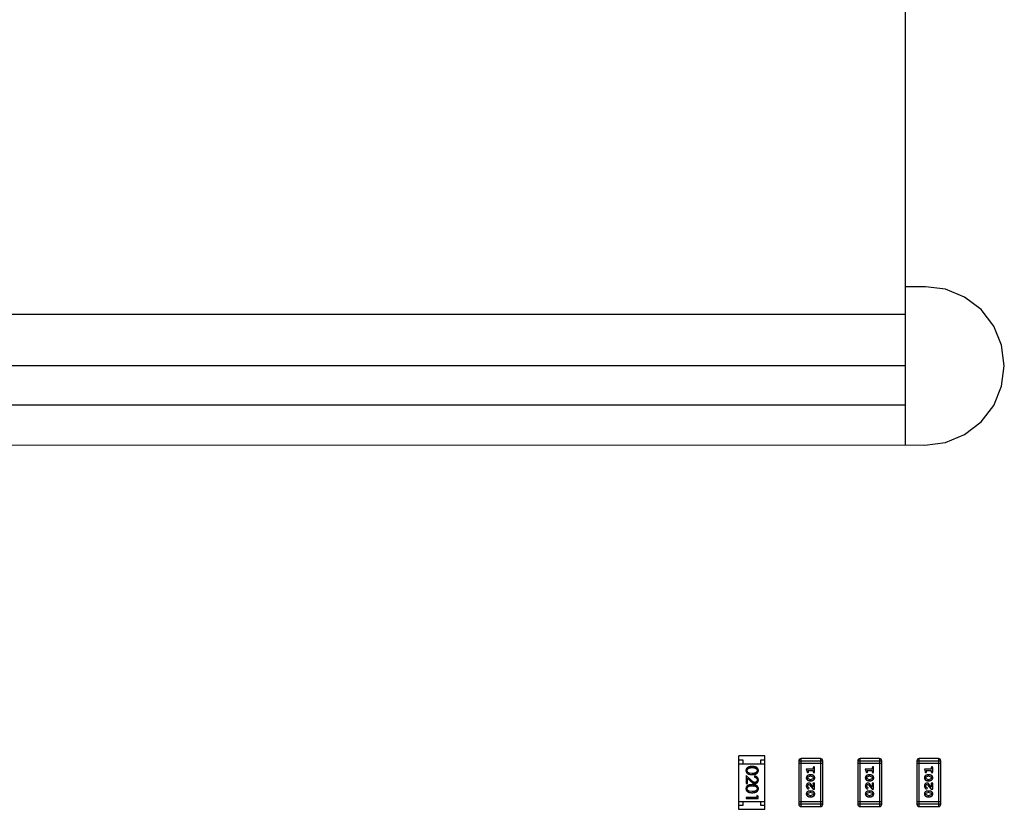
# Model space of a CAD drawing. Header units: inches. Extents: x 246 to 500, y -220 to -17.
# Tile 65 of 118: x 457 to 469, y -154 to -144. Entities that reach past the tile are written whole.
import ezdxf

# ---------------------------------------------------------------- set-up
doc = ezdxf.new("R2010")
doc.units = ezdxf.units.IN
doc.header["$LTSCALE"] = 1.21
doc.header["$MEASUREMENT"] = 0
doc.layers.get('0').update_dxf_attribs({"linetype": 'CONTINUOUS'})

msp = doc.modelspace()

# ---------------------------------------------------------------- linework, layer by layer
at = {"color": 7, "linetype": 'Continuous'}
for p, q in [((467.94, -143.707), (467.94, -149.867)), ((468.199, -147.855), (467.94, -147.855)), ((468.451, -147.884), (468.199, -147.855)), ((468.694, -147.985), (468.451, -147.884)), ((468.903, -148.145), (468.694, -147.985)), ((467.94, -148.209), (447.44, -148.209)), ((469.064, -148.354), (468.903, -148.145)), ((469.164, -148.598), (469.064, -148.354)), ((469.199, -148.859), (469.164, -148.598)), ((467.94, -148.859), (447.44, -148.859)), ((469.164, -149.12), (469.199, -148.859)), ((469.064, -149.363), (469.164, -149.12)), ((467.94, -149.359), (447.44, -149.359)), ((468.903, -149.572), (469.064, -149.363)), ((468.694, -149.732), (468.903, -149.572)), ((468.19, -149.867), (468.451, -149.833)), ((468.451, -149.833), (468.694, -149.732)), ((447.182, -149.862), (468.19, -149.867)), ((466.155, -153.819), (465.825, -153.819)), ((465.825, -154.499), (465.825, -153.819)), ((466.155, -154.499), (466.155, -153.819)), ((466.862, -153.854), (466.618, -153.854)), ((466.618, -154.463), (466.618, -153.854)), ((466.862, -153.854), (466.862, -154.463)), ((467.612, -153.854), (467.368, -153.854)), ((467.368, -154.463), (467.368, -153.854)), ((467.612, -153.854), (467.612, -154.463)), ((468.362, -153.854), (468.118, -153.854)), ((468.118, -154.463), (468.118, -153.854)), ((468.362, -153.854), (468.362, -154.463)), ((465.825, -153.869), (465.875, -153.869)), ((465.825, -153.919), (466.155, -153.919)), ((465.875, -153.869), (465.875, -153.919)), ((466.105, -153.869), (466.155, -153.869)), ((466.105, -153.919), (466.105, -153.869)), ((466.588, -153.884), (466.892, -153.884)), ((466.588, -153.884), (466.588, -154.433)), ((466.892, -153.915), (466.588, -153.915)), ((466.771, -153.97), (466.771, -153.987)), ((466.789, -154.022), (466.789, -153.97)), ((466.892, -154.433), (466.892, -153.884)), ((467.338, -153.884), (467.642, -153.884)), ((467.338, -153.884), (467.338, -154.433)), ((467.642, -153.915), (467.338, -153.915)), ((467.521, -153.97), (467.521, -153.987)), ((467.539, -154.022), (467.539, -153.97)), ((467.642, -154.433), (467.642, -153.884)), ((468.088, -153.884), (468.392, -153.884)), ((468.088, -153.884), (468.088, -154.433)), ((468.392, -153.915), (468.088, -153.915)), ((468.271, -153.97), (468.271, -153.987)), ((468.289, -154.022), (468.289, -153.97)), ((468.392, -154.433), (468.392, -153.884)), ((465.982, -154.128), (465.92, -154.07)), ((465.92, -154.07), (465.92, -154.172)), ((465.936, -154.102), (465.976, -154.14)), ((465.936, -154.172), (465.936, -154.102)), ((465.995, -154.043), (465.958, -154.037)), ((466.024, -154.076), (466.024, -154.089)), ((466.771, -153.987), (466.683, -153.987)), ((466.683, -153.987), (466.693, -154.024)), ((466.701, -154.098), (466.706, -154.086)), ((466.706, -154.11), (466.701, -154.098)), ((466.702, -154.033), (466.712, -154.025)), ((466.706, -154.004), (466.771, -154.004)), ((466.711, -154.019), (466.706, -154.004)), ((466.706, -154.086), (466.728, -154.078)), ((466.712, -154.025), (466.711, -154.019)), ((466.746, -154.061), (466.728, -154.061)), ((466.745, -154.078), (466.728, -154.078)), ((466.745, -154.078), (466.767, -154.086)), ((466.767, -154.086), (466.773, -154.098)), ((466.773, -154.098), (466.768, -154.11)), ((466.771, -154.004), (466.771, -154.022)), ((467.521, -153.987), (467.433, -153.987)), ((467.433, -153.987), (467.443, -154.024)), ((467.451, -154.098), (467.456, -154.086)), ((467.456, -154.11), (467.451, -154.098)), ((467.452, -154.033), (467.462, -154.025)), ((467.456, -154.004), (467.521, -154.004)), ((467.461, -154.019), (467.456, -154.004)), ((467.456, -154.086), (467.478, -154.078)), ((467.462, -154.025), (467.461, -154.019)), ((467.496, -154.061), (467.478, -154.061)), ((467.495, -154.078), (467.478, -154.078)), ((467.495, -154.078), (467.517, -154.086)), ((467.517, -154.086), (467.523, -154.098)), ((467.523, -154.098), (467.518, -154.11)), ((467.521, -154.004), (467.521, -154.022)), ((468.271, -153.987), (468.183, -153.987)), ((468.183, -153.987), (468.193, -154.024)), ((468.201, -154.098), (468.206, -154.086)), ((468.206, -154.11), (468.201, -154.098)), ((468.202, -154.033), (468.212, -154.025)), ((468.206, -154.004), (468.271, -154.004)), ((468.211, -154.019), (468.206, -154.004)), ((468.206, -154.086), (468.228, -154.078)), ((468.212, -154.025), (468.211, -154.019)), ((468.246, -154.061), (468.228, -154.061)), ((468.245, -154.078), (468.228, -154.078)), ((468.245, -154.078), (468.267, -154.086)), ((468.267, -154.086), (468.273, -154.098)), ((468.273, -154.098), (468.268, -154.11)), ((468.271, -154.004), (468.271, -154.022)), ((465.92, -154.172), (465.936, -154.172)), ((466.706, -154.217), (466.701, -154.202)), ((466.728, -154.118), (466.706, -154.11)), ((466.715, -154.222), (466.706, -154.217)), ((466.713, -154.239), (466.721, -154.23)), ((466.715, -154.182), (466.725, -154.187)), ((466.721, -154.23), (466.715, -154.222)), ((466.725, -154.187), (466.77, -154.242)), ((466.728, -154.118), (466.745, -154.118)), ((466.728, -154.135), (466.746, -154.135)), ((466.771, -154.215), (466.744, -154.182)), ((466.768, -154.11), (466.745, -154.118)), ((466.768, -154.174), (466.771, -154.179)), ((466.771, -154.179), (466.771, -154.215)), ((466.789, -154.165), (466.781, -154.165)), ((466.789, -154.242), (466.789, -154.165)), ((467.456, -154.217), (467.451, -154.202)), ((467.478, -154.118), (467.456, -154.11)), ((467.465, -154.222), (467.456, -154.217)), ((467.463, -154.239), (467.471, -154.23)), ((467.465, -154.182), (467.475, -154.187)), ((467.471, -154.23), (467.465, -154.222)), ((467.475, -154.187), (467.52, -154.242)), ((467.478, -154.118), (467.495, -154.118)), ((467.478, -154.135), (467.496, -154.135)), ((467.521, -154.215), (467.494, -154.182)), ((467.518, -154.11), (467.495, -154.118)), ((467.518, -154.174), (467.521, -154.179)), ((467.521, -154.179), (467.521, -154.215)), ((467.539, -154.165), (467.531, -154.165)), ((467.539, -154.242), (467.539, -154.165)), ((468.206, -154.217), (468.201, -154.202)), ((468.228, -154.118), (468.206, -154.11)), ((468.215, -154.222), (468.206, -154.217)), ((468.213, -154.239), (468.221, -154.23)), ((468.215, -154.182), (468.225, -154.187)), ((468.221, -154.23), (468.215, -154.222)), ((468.225, -154.187), (468.27, -154.242)), ((468.228, -154.118), (468.245, -154.118)), ((468.228, -154.135), (468.246, -154.135)), ((468.271, -154.215), (468.244, -154.182)), ((468.268, -154.11), (468.245, -154.118)), ((468.268, -154.174), (468.271, -154.179)), ((468.271, -154.179), (468.271, -154.215)), ((468.289, -154.165), (468.281, -154.165)), ((468.289, -154.242), (468.289, -154.165)), ((466.055, -154.347), (465.92, -154.347)), ((465.92, -154.347), (465.92, -154.36)), ((465.995, -154.274), (465.958, -154.268)), ((466.07, -154.333), (466.055, -154.324)), ((466.055, -154.324), (466.055, -154.347)), ((466.07, -154.36), (466.07, -154.333)), ((466.701, -154.303), (466.706, -154.29)), ((466.706, -154.315), (466.701, -154.303)), ((466.706, -154.29), (466.728, -154.283)), ((466.728, -154.322), (466.706, -154.315)), ((466.746, -154.266), (466.728, -154.266)), ((466.745, -154.283), (466.728, -154.283)), ((466.728, -154.322), (466.745, -154.322)), ((466.728, -154.34), (466.746, -154.34)), ((466.745, -154.283), (466.767, -154.29)), ((466.768, -154.315), (466.745, -154.322)), ((466.767, -154.29), (466.773, -154.302)), ((466.773, -154.302), (466.768, -154.315)), ((466.77, -154.242), (466.789, -154.242)), ((467.451, -154.303), (467.456, -154.29)), ((467.456, -154.315), (467.451, -154.303)), ((467.456, -154.29), (467.478, -154.283)), ((467.478, -154.322), (467.456, -154.315)), ((467.496, -154.266), (467.478, -154.266)), ((467.495, -154.283), (467.478, -154.283)), ((467.478, -154.322), (467.495, -154.322)), ((467.478, -154.34), (467.496, -154.34)), ((467.495, -154.283), (467.517, -154.29)), ((467.518, -154.315), (467.495, -154.322)), ((467.517, -154.29), (467.523, -154.302)), ((467.523, -154.302), (467.518, -154.315)), ((467.52, -154.242), (467.539, -154.242)), ((468.201, -154.303), (468.206, -154.29)), ((468.206, -154.315), (468.201, -154.303)), ((468.206, -154.29), (468.228, -154.283)), ((468.228, -154.322), (468.206, -154.315)), ((468.246, -154.266), (468.228, -154.266)), ((468.245, -154.283), (468.228, -154.283)), ((468.228, -154.322), (468.245, -154.322)), ((468.228, -154.34), (468.246, -154.34)), ((468.245, -154.283), (468.267, -154.29)), ((468.268, -154.315), (468.245, -154.322)), ((468.267, -154.29), (468.273, -154.302)), ((468.273, -154.302), (468.268, -154.315)), ((468.27, -154.242), (468.289, -154.242)), ((465.825, -154.399), (466.155, -154.399)), ((465.875, -154.449), (465.825, -154.449)), ((465.875, -154.399), (465.875, -154.449)), ((465.92, -154.36), (466.07, -154.36)), ((466.105, -154.449), (466.105, -154.399)), ((466.155, -154.449), (466.105, -154.449)), ((466.892, -154.402), (466.588, -154.402)), ((466.892, -154.433), (466.588, -154.433)), ((466.618, -154.463), (466.862, -154.463)), ((467.642, -154.402), (467.338, -154.402)), ((467.642, -154.433), (467.338, -154.433)), ((467.368, -154.463), (467.612, -154.463)), ((468.392, -154.402), (468.088, -154.402)), ((468.392, -154.433), (468.088, -154.433)), ((468.118, -154.463), (468.362, -154.463)), ((466.155, -154.499), (465.825, -154.499))]:
    msp.add_line(p, q, dxfattribs=at)
for centre, start, end in [((466.618, -153.884), 89.9999, 179.9999), ((466.862, -153.884), 359.9999, 89.9999), ((467.368, -153.884), 89.9999, 179.9999), ((467.612, -153.884), 359.9999, 89.9999), ((468.118, -153.884), 89.9999, 179.9999), ((468.362, -153.884), 359.9999, 89.9999), ((466.618, -154.433), 179.9999, 269.9999), ((466.862, -154.433), 269.9999, 359.9999), ((467.368, -154.433), 179.9999, 269.9999), ((467.612, -154.433), 269.9999, 359.9999), ((468.118, -154.433), 179.9999, 269.9999), ((468.362, -154.433), 269.9999, 359.9999)]:
    msp.add_arc(centre, 0.0305, start, end, dxfattribs=at)
for points, knots in [([(465.995, -153.955), (465.993, -153.955), (465.988, -153.955), (465.981, -153.955), (465.975, -153.956), (465.969, -153.956), (465.964, -153.957), (465.958, -153.958), (465.954, -153.96), (465.949, -153.961), (465.945, -153.963), (465.942, -153.965), (465.938, -153.967), (465.935, -153.969), (465.932, -153.971), (465.929, -153.974), (465.927, -153.976), (465.925, -153.979), (465.923, -153.982), (465.921, -153.985), (465.92, -153.988), (465.918, -153.991), (465.918, -153.994), (465.917, -153.998), (465.917, -154.001), (465.916, -154.004), (465.916, -154.005)], [0, 0, 0, 0, 0.068113, 0.132564, 0.193427, 0.250218, 0.303569, 0.353576, 0.400235, 0.443586, 0.484619, 0.524292, 0.56238, 0.599049, 0.63494, 0.669782, 0.704009, 0.737842, 0.771098, 0.803896, 0.836415, 0.868639, 0.900715, 0.933378, 0.966213, 1, 1, 1, 1]), ([(465.932, -154.005), (465.932, -154.004), (465.932, -154), (465.933, -153.995), (465.935, -153.991), (465.938, -153.987), (465.94, -153.984), (465.942, -153.982), (465.944, -153.98), (465.947, -153.978), (465.949, -153.977), (465.952, -153.975), (465.955, -153.974), (465.958, -153.973), (465.961, -153.972), (465.965, -153.971), (465.969, -153.97), (465.974, -153.969), (465.978, -153.969), (465.984, -153.968), (465.989, -153.968), (465.993, -153.968), (465.995, -153.968)], [0, 0, 0, 0, 0.060034, 0.120278, 0.182348, 0.247919, 0.281641, 0.315701, 0.350322, 0.385703, 0.421819, 0.459196, 0.497866, 0.538301, 0.58121, 0.628183, 0.679403, 0.734699, 0.794074, 0.858416, 0.927049, 1, 1, 1, 1]), ([(466.074, -154.005), (466.074, -154.004), (466.074, -154.001), (466.074, -153.998), (466.073, -153.994), (466.072, -153.991), (466.071, -153.988), (466.069, -153.985), (466.068, -153.982), (466.066, -153.979), (466.064, -153.976), (466.061, -153.973), (466.058, -153.971), (466.055, -153.969), (466.052, -153.966), (466.049, -153.964), (466.045, -153.963), (466.041, -153.961), (466.037, -153.959), (466.032, -153.958), (466.027, -153.957), (466.021, -153.956), (466.016, -153.956), (466.009, -153.955), (466.002, -153.955), (465.998, -153.955), (465.995, -153.955)], [0, 0, 0, 0, 0.033742, 0.066533, 0.099153, 0.13154, 0.164087, 0.196563, 0.229707, 0.263315, 0.297504, 0.331686, 0.366482, 0.4021, 0.438958, 0.476748, 0.515985, 0.556589, 0.599519, 0.645765, 0.695487, 0.748721, 0.805687, 0.866754, 0.931405, 1, 1, 1, 1]), ([(465.995, -153.968), (465.997, -153.968), (466.001, -153.968), (466.007, -153.968), (466.012, -153.969), (466.017, -153.969), (466.022, -153.97), (466.026, -153.971), (466.029, -153.972), (466.033, -153.973), (466.036, -153.974), (466.039, -153.975), (466.042, -153.977), (466.044, -153.978), (466.046, -153.98), (466.049, -153.982), (466.051, -153.984), (466.053, -153.987), (466.055, -153.991), (466.057, -153.995), (466.059, -154), (466.059, -154.004), (466.059, -154.005)], [0, 0, 0, 0, 0.073302, 0.142286, 0.206253, 0.266017, 0.321612, 0.372532, 0.419497, 0.462398, 0.502825, 0.541489, 0.579034, 0.615143, 0.650298, 0.684912, 0.718701, 0.752189, 0.817245, 0.879117, 0.939613, 1, 1, 1, 1]), ([(466.78, -153.959), (466.779, -153.959), (466.778, -153.959), (466.777, -153.959), (466.775, -153.96), (466.774, -153.961), (466.773, -153.963), (466.772, -153.965), (466.772, -153.967), (466.771, -153.969), (466.771, -153.97)], [0, 0, 0, 0, 0.11517, 0.223509, 0.328254, 0.438012, 0.553651, 0.682263, 0.830856, 1, 1, 1, 1]), ([(466.789, -153.97), (466.789, -153.969), (466.789, -153.967), (466.788, -153.965), (466.788, -153.963), (466.786, -153.961), (466.785, -153.96), (466.784, -153.959), (466.782, -153.959), (466.781, -153.959), (466.78, -153.959)], [0, 0, 0, 0, 0.169012, 0.317488, 0.445429, 0.560977, 0.67065, 0.776666, 0.88492, 1, 1, 1, 1]), ([(467.53, -153.959), (467.529, -153.959), (467.528, -153.959), (467.527, -153.959), (467.525, -153.96), (467.524, -153.961), (467.523, -153.963), (467.522, -153.965), (467.522, -153.967), (467.521, -153.969), (467.521, -153.97)], [0, 0, 0, 0, 0.11517, 0.223509, 0.328254, 0.438012, 0.553651, 0.682263, 0.830856, 1, 1, 1, 1]), ([(467.539, -153.97), (467.539, -153.969), (467.539, -153.967), (467.538, -153.965), (467.538, -153.963), (467.536, -153.961), (467.535, -153.96), (467.534, -153.959), (467.532, -153.959), (467.531, -153.959), (467.53, -153.959)], [0, 0, 0, 0, 0.169012, 0.317488, 0.445429, 0.560977, 0.67065, 0.776666, 0.88492, 1, 1, 1, 1]), ([(468.28, -153.959), (468.279, -153.959), (468.278, -153.959), (468.277, -153.959), (468.275, -153.96), (468.274, -153.961), (468.273, -153.963), (468.272, -153.965), (468.272, -153.967), (468.271, -153.969), (468.271, -153.97)], [0, 0, 0, 0, 0.11517, 0.223509, 0.328254, 0.438012, 0.553651, 0.682263, 0.830856, 1, 1, 1, 1]), ([(468.289, -153.97), (468.289, -153.969), (468.289, -153.967), (468.288, -153.965), (468.288, -153.963), (468.286, -153.961), (468.285, -153.96), (468.284, -153.959), (468.282, -153.959), (468.281, -153.959), (468.28, -153.959)], [0, 0, 0, 0, 0.169012, 0.317488, 0.445429, 0.560977, 0.67065, 0.776666, 0.88492, 1, 1, 1, 1]), ([(465.916, -154.005), (465.916, -154.006), (465.917, -154.008), (465.917, -154.012), (465.918, -154.015), (465.919, -154.019), (465.92, -154.022), (465.921, -154.025), (465.923, -154.028), (465.925, -154.031), (465.927, -154.034), (465.93, -154.037), (465.932, -154.039), (465.936, -154.042), (465.939, -154.044), (465.942, -154.046), (465.946, -154.048), (465.95, -154.05), (465.955, -154.052), (465.959, -154.053), (465.965, -154.054), (465.97, -154.055), (465.976, -154.056), (465.982, -154.056), (465.988, -154.056), (465.993, -154.057), (465.995, -154.057)], [0, 0, 0, 0, 0.033824, 0.067298, 0.10028, 0.133019, 0.165736, 0.198792, 0.232372, 0.266409, 0.301016, 0.336196, 0.371972, 0.408574, 0.446394, 0.485225, 0.525372, 0.567224, 0.611081, 0.65775, 0.70702, 0.759235, 0.814484, 0.873227, 0.934937, 1, 1, 1, 1]), ([(465.958, -154.037), (465.957, -154.037), (465.955, -154.036), (465.952, -154.035), (465.949, -154.034), (465.946, -154.032), (465.944, -154.03), (465.942, -154.028), (465.94, -154.026), (465.938, -154.023), (465.935, -154.02), (465.933, -154.015), (465.932, -154.01), (465.932, -154.007), (465.932, -154.005)], [0, 0, 0, 0, 0.075949, 0.148549, 0.218996, 0.286119, 0.351826, 0.416074, 0.478265, 0.540325, 0.660405, 0.774606, 0.887187, 1, 1, 1, 1]), ([(466.059, -154.005), (466.059, -154.007), (466.059, -154.01), (466.057, -154.015), (466.055, -154.02), (466.053, -154.023), (466.05, -154.026), (466.048, -154.028), (466.046, -154.03), (466.044, -154.032), (466.041, -154.034), (466.038, -154.035), (466.035, -154.037), (466.032, -154.038), (466.028, -154.039), (466.024, -154.04), (466.02, -154.041), (466.015, -154.042), (466.011, -154.042), (466.006, -154.043), (466.001, -154.043), (465.997, -154.043), (465.995, -154.043)], [0, 0, 0, 0, 0.059689, 0.119507, 0.181075, 0.246162, 0.279894, 0.314468, 0.350403, 0.387474, 0.426147, 0.466624, 0.508745, 0.553328, 0.600058, 0.649177, 0.700552, 0.754894, 0.811825, 0.871514, 0.934319, 1, 1, 1, 1]), ([(465.995, -154.057), (465.998, -154.057), (466.002, -154.056), (466.009, -154.056), (466.015, -154.056), (466.021, -154.055), (466.026, -154.054), (466.031, -154.053), (466.036, -154.051), (466.04, -154.05), (466.045, -154.048), (466.048, -154.046), (466.052, -154.044), (466.055, -154.042), (466.058, -154.039), (466.061, -154.037), (466.064, -154.034), (466.066, -154.031), (466.068, -154.028), (466.069, -154.025), (466.071, -154.022), (466.072, -154.019), (466.073, -154.015), (466.074, -154.012), (466.074, -154.008), (466.074, -154.006), (466.074, -154.005)], [0, 0, 0, 0, 0.065278, 0.127205, 0.186168, 0.241675, 0.294115, 0.343609, 0.390387, 0.434463, 0.476646, 0.517002, 0.555936, 0.593716, 0.630057, 0.665601, 0.700745, 0.734917, 0.768681, 0.802087, 0.834849, 0.867433, 0.900138, 0.932806, 0.966212, 1, 1, 1, 1]), ([(466.074, -154.125), (466.074, -154.123), (466.074, -154.12), (466.073, -154.115), (466.072, -154.11), (466.071, -154.106), (466.069, -154.102), (466.066, -154.098), (466.063, -154.094), (466.06, -154.09), (466.057, -154.087), (466.053, -154.084), (466.048, -154.082), (466.044, -154.08), (466.039, -154.078), (466.035, -154.077), (466.029, -154.076), (466.026, -154.076), (466.024, -154.076)], [0, 0, 0, 0, 0.06445, 0.126725, 0.187421, 0.247417, 0.306749, 0.366595, 0.427749, 0.490235, 0.553031, 0.614805, 0.676505, 0.738096, 0.801021, 0.864897, 0.931209, 1, 1, 1, 1]), ([(466.024, -154.089), (466.025, -154.089), (466.028, -154.09), (466.032, -154.09), (466.035, -154.091), (466.039, -154.093), (466.042, -154.094), (466.045, -154.096), (466.047, -154.098), (466.05, -154.1), (466.052, -154.103), (466.054, -154.105), (466.055, -154.108), (466.057, -154.111), (466.058, -154.114), (466.058, -154.117), (466.059, -154.121), (466.059, -154.123), (466.059, -154.124)], [0, 0, 0, 0, 0.073648, 0.143686, 0.210962, 0.275557, 0.338064, 0.399311, 0.4594, 0.51934, 0.579024, 0.637809, 0.695959, 0.754122, 0.813113, 0.873453, 0.935561, 1, 1, 1, 1]), ([(466.728, -154.061), (466.727, -154.061), (466.725, -154.061), (466.722, -154.061), (466.718, -154.062), (466.715, -154.063), (466.712, -154.064), (466.709, -154.065), (466.706, -154.066), (466.703, -154.067), (466.701, -154.069), (466.698, -154.071), (466.696, -154.072), (466.694, -154.074), (466.692, -154.076), (466.69, -154.077), (466.689, -154.079), (466.687, -154.082), (466.686, -154.085), (466.684, -154.089), (466.684, -154.093), (466.683, -154.097), (466.683, -154.098)], [0, 0, 0, 0, 0.049855, 0.099516, 0.148482, 0.19758, 0.246804, 0.296268, 0.346517, 0.397047, 0.446826, 0.49336, 0.537801, 0.579207, 0.617974, 0.654833, 0.689171, 0.722088, 0.786392, 0.853518, 0.924186, 1, 1, 1, 1]), ([(466.683, -154.098), (466.683, -154.1), (466.683, -154.102), (466.684, -154.107), (466.685, -154.11), (466.687, -154.114), (466.689, -154.117), (466.691, -154.12), (466.694, -154.123), (466.698, -154.126), (466.701, -154.128), (466.705, -154.13), (466.709, -154.131), (466.713, -154.133), (466.716, -154.134), (466.72, -154.134), (466.724, -154.135), (466.727, -154.135), (466.728, -154.135)], [0, 0, 0, 0, 0.06692, 0.130834, 0.19258, 0.252759, 0.312631, 0.373411, 0.436359, 0.501894, 0.568244, 0.632472, 0.69556, 0.757163, 0.818592, 0.878885, 0.939235, 1, 1, 1, 1]), ([(466.693, -154.024), (466.693, -154.025), (466.694, -154.026), (466.695, -154.028), (466.696, -154.03), (466.697, -154.031), (466.698, -154.032), (466.699, -154.032), (466.701, -154.033), (466.702, -154.033), (466.702, -154.033)], [0, 0, 0, 0, 0.187321, 0.344927, 0.475328, 0.579604, 0.674244, 0.773631, 0.882025, 1, 1, 1, 1]), ([(466.79, -154.098), (466.79, -154.097), (466.79, -154.094), (466.79, -154.09), (466.788, -154.086), (466.787, -154.082), (466.785, -154.079), (466.782, -154.076), (466.779, -154.073), (466.776, -154.071), (466.772, -154.068), (466.769, -154.066), (466.765, -154.065), (466.761, -154.063), (466.757, -154.062), (466.754, -154.062), (466.75, -154.061), (466.747, -154.061), (466.746, -154.061)], [0, 0, 0, 0, 0.067217, 0.131051, 0.19272, 0.252824, 0.312745, 0.373449, 0.436041, 0.501494, 0.567761, 0.632087, 0.695096, 0.757109, 0.817993, 0.878657, 0.939311, 1, 1, 1, 1]), ([(466.746, -154.135), (466.747, -154.135), (466.749, -154.135), (466.752, -154.135), (466.755, -154.134), (466.758, -154.133), (466.761, -154.133), (466.764, -154.131), (466.767, -154.13), (466.77, -154.129), (466.773, -154.127), (466.775, -154.126), (466.778, -154.124), (466.78, -154.122), (466.782, -154.121), (466.783, -154.119), (466.785, -154.117), (466.786, -154.115), (466.788, -154.112), (466.789, -154.107), (466.79, -154.103), (466.79, -154.1), (466.79, -154.098)], [0, 0, 0, 0, 0.049886, 0.09882, 0.148132, 0.19689, 0.246038, 0.295176, 0.345305, 0.395692, 0.445312, 0.491875, 0.535813, 0.577009, 0.616081, 0.652689, 0.687585, 0.720206, 0.785062, 0.85223, 0.923759, 1, 1, 1, 1]), ([(466.771, -154.022), (466.771, -154.023), (466.772, -154.024), (466.772, -154.027), (466.773, -154.029), (466.774, -154.03), (466.775, -154.031), (466.777, -154.032), (466.778, -154.033), (466.779, -154.033), (466.78, -154.033)], [0, 0, 0, 0, 0.169102, 0.317658, 0.446239, 0.563118, 0.671828, 0.776546, 0.884858, 1, 1, 1, 1]), ([(466.78, -154.033), (466.781, -154.033), (466.782, -154.033), (466.784, -154.032), (466.785, -154.031), (466.786, -154.03), (466.788, -154.029), (466.788, -154.027), (466.789, -154.024), (466.789, -154.023), (466.789, -154.022)], [0, 0, 0, 0, 0.115051, 0.223278, 0.329269, 0.437893, 0.554681, 0.682591, 0.83103, 1, 1, 1, 1]), ([(467.478, -154.061), (467.477, -154.061), (467.475, -154.061), (467.472, -154.061), (467.468, -154.062), (467.465, -154.063), (467.462, -154.064), (467.459, -154.065), (467.456, -154.066), (467.453, -154.067), (467.451, -154.069), (467.448, -154.071), (467.446, -154.072), (467.444, -154.074), (467.442, -154.076), (467.44, -154.077), (467.439, -154.079), (467.437, -154.082), (467.436, -154.085), (467.434, -154.089), (467.434, -154.093), (467.433, -154.097), (467.433, -154.098)], [0, 0, 0, 0, 0.049855, 0.099516, 0.148482, 0.19758, 0.246804, 0.296268, 0.346517, 0.397047, 0.446826, 0.49336, 0.537801, 0.579207, 0.617974, 0.654833, 0.689171, 0.722088, 0.786392, 0.853518, 0.924186, 1, 1, 1, 1]), ([(467.433, -154.098), (467.433, -154.1), (467.433, -154.102), (467.434, -154.107), (467.435, -154.11), (467.437, -154.114), (467.439, -154.117), (467.441, -154.12), (467.444, -154.123), (467.448, -154.126), (467.451, -154.128), (467.455, -154.13), (467.459, -154.131), (467.463, -154.133), (467.466, -154.134), (467.47, -154.134), (467.474, -154.135), (467.477, -154.135), (467.478, -154.135)], [0, 0, 0, 0, 0.06692, 0.130834, 0.19258, 0.252759, 0.312631, 0.373411, 0.436359, 0.501894, 0.568244, 0.632472, 0.69556, 0.757163, 0.818592, 0.878885, 0.939235, 1, 1, 1, 1]), ([(467.443, -154.024), (467.443, -154.025), (467.444, -154.026), (467.445, -154.028), (467.446, -154.03), (467.447, -154.031), (467.448, -154.032), (467.449, -154.032), (467.451, -154.033), (467.452, -154.033), (467.452, -154.033)], [0, 0, 0, 0, 0.187321, 0.344927, 0.475328, 0.579604, 0.674244, 0.773631, 0.882025, 1, 1, 1, 1]), ([(467.54, -154.098), (467.54, -154.097), (467.54, -154.094), (467.54, -154.09), (467.538, -154.086), (467.537, -154.082), (467.535, -154.079), (467.532, -154.076), (467.529, -154.073), (467.526, -154.071), (467.522, -154.068), (467.519, -154.066), (467.515, -154.065), (467.511, -154.063), (467.507, -154.062), (467.504, -154.062), (467.5, -154.061), (467.497, -154.061), (467.496, -154.061)], [0, 0, 0, 0, 0.067217, 0.131051, 0.19272, 0.252824, 0.312745, 0.373449, 0.436041, 0.501494, 0.567761, 0.632087, 0.695096, 0.757109, 0.817993, 0.878657, 0.939311, 1, 1, 1, 1]), ([(467.496, -154.135), (467.497, -154.135), (467.499, -154.135), (467.502, -154.135), (467.505, -154.134), (467.508, -154.133), (467.511, -154.133), (467.514, -154.131), (467.517, -154.13), (467.52, -154.129), (467.523, -154.127), (467.525, -154.126), (467.528, -154.124), (467.53, -154.122), (467.532, -154.121), (467.533, -154.119), (467.535, -154.117), (467.536, -154.115), (467.538, -154.112), (467.539, -154.107), (467.54, -154.103), (467.54, -154.1), (467.54, -154.098)], [0, 0, 0, 0, 0.049886, 0.09882, 0.148132, 0.19689, 0.246038, 0.295176, 0.345305, 0.395692, 0.445312, 0.491875, 0.535813, 0.577009, 0.616081, 0.652689, 0.687585, 0.720206, 0.785062, 0.85223, 0.923759, 1, 1, 1, 1]), ([(467.521, -154.022), (467.521, -154.023), (467.522, -154.024), (467.522, -154.027), (467.523, -154.029), (467.524, -154.03), (467.525, -154.031), (467.527, -154.032), (467.528, -154.033), (467.529, -154.033), (467.53, -154.033)], [0, 0, 0, 0, 0.169102, 0.317658, 0.446239, 0.563118, 0.671828, 0.776546, 0.884858, 1, 1, 1, 1]), ([(467.53, -154.033), (467.531, -154.033), (467.532, -154.033), (467.534, -154.032), (467.535, -154.031), (467.536, -154.03), (467.538, -154.029), (467.538, -154.027), (467.539, -154.024), (467.539, -154.023), (467.539, -154.022)], [0, 0, 0, 0, 0.115051, 0.223278, 0.329269, 0.437893, 0.554681, 0.682591, 0.83103, 1, 1, 1, 1]), ([(468.228, -154.061), (468.227, -154.061), (468.225, -154.061), (468.222, -154.061), (468.218, -154.062), (468.215, -154.063), (468.212, -154.064), (468.209, -154.065), (468.206, -154.066), (468.203, -154.067), (468.201, -154.069), (468.198, -154.071), (468.196, -154.072), (468.194, -154.074), (468.192, -154.076), (468.19, -154.077), (468.189, -154.079), (468.187, -154.082), (468.186, -154.085), (468.184, -154.089), (468.184, -154.093), (468.183, -154.097), (468.183, -154.098)], [0, 0, 0, 0, 0.049855, 0.099516, 0.148482, 0.19758, 0.246804, 0.296268, 0.346517, 0.397047, 0.446826, 0.49336, 0.537801, 0.579207, 0.617974, 0.654833, 0.689171, 0.722088, 0.786392, 0.853518, 0.924186, 1, 1, 1, 1]), ([(468.183, -154.098), (468.183, -154.1), (468.183, -154.102), (468.184, -154.107), (468.185, -154.11), (468.187, -154.114), (468.189, -154.117), (468.191, -154.12), (468.194, -154.123), (468.198, -154.126), (468.201, -154.128), (468.205, -154.13), (468.209, -154.131), (468.213, -154.133), (468.216, -154.134), (468.22, -154.134), (468.224, -154.135), (468.227, -154.135), (468.228, -154.135)], [0, 0, 0, 0, 0.06692, 0.130834, 0.19258, 0.252759, 0.312631, 0.373411, 0.436359, 0.501894, 0.568244, 0.632472, 0.69556, 0.757163, 0.818592, 0.878885, 0.939235, 1, 1, 1, 1]), ([(468.193, -154.024), (468.193, -154.025), (468.194, -154.026), (468.195, -154.028), (468.196, -154.03), (468.197, -154.031), (468.198, -154.032), (468.199, -154.032), (468.201, -154.033), (468.202, -154.033), (468.202, -154.033)], [0, 0, 0, 0, 0.187321, 0.344927, 0.475328, 0.579604, 0.674244, 0.773631, 0.882025, 1, 1, 1, 1]), ([(468.29, -154.098), (468.29, -154.097), (468.29, -154.094), (468.29, -154.09), (468.288, -154.086), (468.287, -154.082), (468.285, -154.079), (468.282, -154.076), (468.279, -154.073), (468.276, -154.071), (468.272, -154.068), (468.269, -154.066), (468.265, -154.065), (468.261, -154.063), (468.257, -154.062), (468.254, -154.062), (468.25, -154.061), (468.247, -154.061), (468.246, -154.061)], [0, 0, 0, 0, 0.067217, 0.131051, 0.19272, 0.252824, 0.312745, 0.373449, 0.436041, 0.501494, 0.567761, 0.632087, 0.695096, 0.757109, 0.817993, 0.878657, 0.939311, 1, 1, 1, 1]), ([(468.246, -154.135), (468.247, -154.135), (468.249, -154.135), (468.252, -154.135), (468.255, -154.134), (468.258, -154.133), (468.261, -154.133), (468.264, -154.131), (468.267, -154.13), (468.27, -154.129), (468.273, -154.127), (468.275, -154.126), (468.278, -154.124), (468.28, -154.122), (468.282, -154.121), (468.283, -154.119), (468.285, -154.117), (468.286, -154.115), (468.288, -154.112), (468.289, -154.107), (468.29, -154.103), (468.29, -154.1), (468.29, -154.098)], [0, 0, 0, 0, 0.049886, 0.09882, 0.148132, 0.19689, 0.246038, 0.295176, 0.345305, 0.395692, 0.445312, 0.491875, 0.535813, 0.577009, 0.616081, 0.652689, 0.687585, 0.720206, 0.785062, 0.85223, 0.923759, 1, 1, 1, 1]), ([(468.271, -154.022), (468.271, -154.023), (468.272, -154.024), (468.272, -154.027), (468.273, -154.029), (468.274, -154.03), (468.275, -154.031), (468.277, -154.032), (468.278, -154.033), (468.279, -154.033), (468.28, -154.033)], [0, 0, 0, 0, 0.169102, 0.317658, 0.446239, 0.563118, 0.671828, 0.776546, 0.884858, 1, 1, 1, 1]), ([(468.28, -154.033), (468.281, -154.033), (468.282, -154.033), (468.284, -154.032), (468.285, -154.031), (468.286, -154.03), (468.288, -154.029), (468.288, -154.027), (468.289, -154.024), (468.289, -154.023), (468.289, -154.022)], [0, 0, 0, 0, 0.115051, 0.223278, 0.329269, 0.437893, 0.554681, 0.682591, 0.83103, 1, 1, 1, 1]), ([(465.995, -154.185), (465.993, -154.185), (465.988, -154.185), (465.981, -154.186), (465.975, -154.186), (465.969, -154.187), (465.964, -154.188), (465.958, -154.189), (465.954, -154.19), (465.949, -154.192), (465.945, -154.193), (465.942, -154.195), (465.938, -154.197), (465.935, -154.2), (465.932, -154.202), (465.929, -154.204), (465.927, -154.207), (465.925, -154.21), (465.923, -154.213), (465.921, -154.216), (465.92, -154.219), (465.918, -154.222), (465.918, -154.225), (465.917, -154.229), (465.917, -154.232), (465.916, -154.234), (465.916, -154.236)], [0, 0, 0, 0, 0.068113, 0.132564, 0.193427, 0.250218, 0.303569, 0.353576, 0.400235, 0.443586, 0.484619, 0.524292, 0.56238, 0.599049, 0.63494, 0.669782, 0.704009, 0.737842, 0.771098, 0.803896, 0.836415, 0.868639, 0.900715, 0.933378, 0.966213, 1, 1, 1, 1]), ([(465.932, -154.236), (465.932, -154.234), (465.932, -154.231), (465.933, -154.226), (465.935, -154.221), (465.938, -154.218), (465.94, -154.215), (465.942, -154.213), (465.944, -154.211), (465.947, -154.209), (465.949, -154.207), (465.952, -154.206), (465.955, -154.205), (465.958, -154.203), (465.961, -154.202), (465.965, -154.201), (465.969, -154.201), (465.974, -154.2), (465.978, -154.2), (465.984, -154.199), (465.989, -154.199), (465.993, -154.199), (465.995, -154.199)], [0, 0, 0, 0, 0.060034, 0.120278, 0.182348, 0.247919, 0.281641, 0.315701, 0.350322, 0.385703, 0.421819, 0.459196, 0.497866, 0.538301, 0.58121, 0.628183, 0.679403, 0.734699, 0.794074, 0.858416, 0.927049, 1, 1, 1, 1]), ([(465.976, -154.14), (465.977, -154.141), (465.98, -154.144), (465.985, -154.148), (465.989, -154.151), (465.993, -154.155), (465.996, -154.157), (466, -154.16), (466.003, -154.162), (466.007, -154.164), (466.011, -154.167), (466.017, -154.169), (466.023, -154.17), (466.027, -154.17), (466.03, -154.17)], [0, 0, 0, 0, 0.09953, 0.192079, 0.277712, 0.357454, 0.429648, 0.495771, 0.555538, 0.608657, 0.707578, 0.804328, 0.901298, 1, 1, 1, 1]), ([(466.028, -154.157), (466.027, -154.157), (466.023, -154.156), (466.019, -154.155), (466.014, -154.154), (466.01, -154.152), (466.007, -154.15), (466.004, -154.148), (466.002, -154.145), (465.998, -154.143), (465.995, -154.14), (465.991, -154.136), (465.987, -154.132), (465.984, -154.13), (465.982, -154.128)], [0, 0, 0, 0, 0.088014, 0.174976, 0.2638, 0.355443, 0.406413, 0.465519, 0.533076, 0.609353, 0.693899, 0.787171, 0.889197, 1, 1, 1, 1]), ([(466.074, -154.236), (466.074, -154.234), (466.074, -154.232), (466.074, -154.229), (466.073, -154.225), (466.072, -154.222), (466.071, -154.219), (466.069, -154.216), (466.068, -154.213), (466.066, -154.21), (466.064, -154.207), (466.061, -154.204), (466.058, -154.202), (466.055, -154.199), (466.052, -154.197), (466.049, -154.195), (466.045, -154.193), (466.041, -154.192), (466.037, -154.19), (466.032, -154.189), (466.027, -154.188), (466.021, -154.187), (466.016, -154.186), (466.009, -154.186), (466.002, -154.185), (465.998, -154.185), (465.995, -154.185)], [0, 0, 0, 0, 0.033742, 0.066533, 0.099153, 0.13154, 0.164087, 0.196563, 0.229707, 0.263315, 0.297504, 0.331686, 0.366482, 0.4021, 0.438958, 0.476748, 0.515985, 0.556589, 0.599519, 0.645765, 0.695487, 0.748721, 0.805687, 0.866754, 0.931405, 1, 1, 1, 1]), ([(465.995, -154.199), (465.997, -154.199), (466.001, -154.199), (466.007, -154.199), (466.012, -154.2), (466.017, -154.2), (466.022, -154.201), (466.026, -154.201), (466.029, -154.202), (466.033, -154.203), (466.036, -154.205), (466.039, -154.206), (466.042, -154.208), (466.044, -154.209), (466.046, -154.211), (466.049, -154.213), (466.051, -154.215), (466.053, -154.218), (466.055, -154.221), (466.057, -154.226), (466.059, -154.231), (466.059, -154.234), (466.059, -154.236)], [0, 0, 0, 0, 0.073302, 0.142286, 0.206253, 0.266017, 0.321612, 0.372532, 0.419497, 0.462398, 0.502825, 0.541489, 0.579034, 0.615143, 0.650298, 0.684912, 0.718701, 0.752189, 0.817245, 0.879117, 0.939613, 1, 1, 1, 1]), ([(466.059, -154.124), (466.059, -154.125), (466.059, -154.127), (466.058, -154.131), (466.058, -154.134), (466.057, -154.137), (466.055, -154.14), (466.054, -154.142), (466.052, -154.145), (466.05, -154.147), (466.048, -154.149), (466.045, -154.151), (466.043, -154.153), (466.04, -154.154), (466.037, -154.155), (466.034, -154.156), (466.031, -154.157), (466.029, -154.157), (466.028, -154.157)], [0, 0, 0, 0, 0.068027, 0.133505, 0.19695, 0.26027, 0.322741, 0.384982, 0.448465, 0.513424, 0.578224, 0.640011, 0.700094, 0.760067, 0.819012, 0.877878, 0.938035, 1, 1, 1, 1]), ([(466.03, -154.17), (466.031, -154.17), (466.034, -154.17), (466.038, -154.169), (466.042, -154.168), (466.046, -154.167), (466.05, -154.165), (466.054, -154.163), (466.058, -154.16), (466.061, -154.158), (466.064, -154.154), (466.067, -154.151), (466.069, -154.147), (466.071, -154.143), (466.072, -154.139), (466.073, -154.134), (466.074, -154.13), (466.074, -154.126), (466.074, -154.125)], [0, 0, 0, 0, 0.06271, 0.123347, 0.183401, 0.242828, 0.302097, 0.36242, 0.423725, 0.487032, 0.550491, 0.612709, 0.674265, 0.73617, 0.799211, 0.863483, 0.930525, 1, 1, 1, 1]), ([(466.716, -154.165), (466.715, -154.165), (466.713, -154.165), (466.71, -154.165), (466.706, -154.166), (466.703, -154.167), (466.701, -154.169), (466.698, -154.171), (466.695, -154.173), (466.693, -154.175), (466.691, -154.178), (466.689, -154.181), (466.687, -154.184), (466.686, -154.187), (466.685, -154.19), (466.684, -154.194), (466.683, -154.198), (466.683, -154.2), (466.683, -154.202)], [0, 0, 0, 0, 0.060981, 0.120256, 0.178148, 0.236115, 0.293993, 0.352864, 0.413358, 0.476056, 0.539296, 0.602396, 0.665116, 0.728325, 0.792919, 0.859317, 0.928302, 1, 1, 1, 1]), ([(466.683, -154.202), (466.683, -154.203), (466.684, -154.207), (466.684, -154.212), (466.686, -154.216), (466.688, -154.221), (466.69, -154.225), (466.693, -154.229), (466.696, -154.232), (466.7, -154.234), (466.703, -154.236), (466.707, -154.238), (466.71, -154.239), (466.712, -154.239), (466.713, -154.239)], [0, 0, 0, 0, 0.098286, 0.193983, 0.289056, 0.384352, 0.477435, 0.566197, 0.652355, 0.737986, 0.818188, 0.887401, 0.94802, 1, 1, 1, 1]), ([(466.701, -154.202), (466.701, -154.2), (466.701, -154.198), (466.702, -154.194), (466.703, -154.19), (466.705, -154.188), (466.707, -154.185), (466.71, -154.183), (466.712, -154.182), (466.714, -154.182), (466.715, -154.182)], [0, 0, 0, 0, 0.156344, 0.299348, 0.4327, 0.561, 0.682299, 0.791883, 0.89611, 1, 1, 1, 1]), ([(466.744, -154.182), (466.744, -154.181), (466.742, -154.179), (466.74, -154.177), (466.738, -154.175), (466.736, -154.173), (466.734, -154.171), (466.732, -154.17), (466.731, -154.169), (466.729, -154.168), (466.726, -154.166), (466.723, -154.166), (466.719, -154.165), (466.717, -154.165), (466.716, -154.165)], [0, 0, 0, 0, 0.103002, 0.197728, 0.285279, 0.365235, 0.437224, 0.502446, 0.560545, 0.611446, 0.707576, 0.80349, 0.900532, 1, 1, 1, 1]), ([(466.781, -154.165), (466.78, -154.165), (466.778, -154.165), (466.775, -154.165), (466.773, -154.166), (466.771, -154.167), (466.77, -154.168), (466.769, -154.17), (466.768, -154.172), (466.768, -154.173), (466.768, -154.174)], [0, 0, 0, 0, 0.1844, 0.34094, 0.473574, 0.586824, 0.690029, 0.789175, 0.890445, 1, 1, 1, 1]), ([(467.466, -154.165), (467.465, -154.165), (467.463, -154.165), (467.46, -154.165), (467.456, -154.166), (467.453, -154.167), (467.451, -154.169), (467.448, -154.171), (467.445, -154.173), (467.443, -154.175), (467.441, -154.178), (467.439, -154.181), (467.437, -154.184), (467.436, -154.187), (467.435, -154.19), (467.434, -154.194), (467.433, -154.198), (467.433, -154.2), (467.433, -154.202)], [0, 0, 0, 0, 0.060981, 0.120256, 0.178148, 0.236115, 0.293993, 0.352864, 0.413358, 0.476056, 0.539296, 0.602396, 0.665116, 0.728325, 0.792919, 0.859317, 0.928302, 1, 1, 1, 1]), ([(467.433, -154.202), (467.433, -154.203), (467.434, -154.207), (467.434, -154.212), (467.436, -154.216), (467.438, -154.221), (467.44, -154.225), (467.443, -154.229), (467.446, -154.232), (467.45, -154.234), (467.453, -154.236), (467.457, -154.238), (467.46, -154.239), (467.462, -154.239), (467.463, -154.239)], [0, 0, 0, 0, 0.098286, 0.193983, 0.289056, 0.384352, 0.477435, 0.566197, 0.652355, 0.737986, 0.818188, 0.887401, 0.94802, 1, 1, 1, 1]), ([(467.451, -154.202), (467.451, -154.2), (467.451, -154.198), (467.452, -154.194), (467.453, -154.19), (467.455, -154.188), (467.457, -154.185), (467.46, -154.183), (467.462, -154.182), (467.464, -154.182), (467.465, -154.182)], [0, 0, 0, 0, 0.156344, 0.299348, 0.4327, 0.561, 0.682299, 0.791883, 0.89611, 1, 1, 1, 1]), ([(467.494, -154.182), (467.494, -154.181), (467.492, -154.179), (467.49, -154.177), (467.488, -154.175), (467.486, -154.173), (467.484, -154.171), (467.482, -154.17), (467.481, -154.169), (467.479, -154.168), (467.476, -154.166), (467.473, -154.166), (467.469, -154.165), (467.467, -154.165), (467.466, -154.165)], [0, 0, 0, 0, 0.103002, 0.197728, 0.285279, 0.365235, 0.437224, 0.502446, 0.560545, 0.611446, 0.707576, 0.80349, 0.900532, 1, 1, 1, 1]), ([(467.531, -154.165), (467.53, -154.165), (467.528, -154.165), (467.525, -154.165), (467.523, -154.166), (467.521, -154.167), (467.52, -154.168), (467.519, -154.17), (467.518, -154.172), (467.518, -154.173), (467.518, -154.174)], [0, 0, 0, 0, 0.1844, 0.34094, 0.473574, 0.586824, 0.690029, 0.789175, 0.890445, 1, 1, 1, 1]), ([(468.216, -154.165), (468.215, -154.165), (468.213, -154.165), (468.21, -154.165), (468.206, -154.166), (468.203, -154.167), (468.201, -154.169), (468.198, -154.171), (468.195, -154.173), (468.193, -154.175), (468.191, -154.178), (468.189, -154.181), (468.187, -154.184), (468.186, -154.187), (468.185, -154.19), (468.184, -154.194), (468.183, -154.198), (468.183, -154.2), (468.183, -154.202)], [0, 0, 0, 0, 0.060981, 0.120256, 0.178148, 0.236115, 0.293993, 0.352864, 0.413358, 0.476056, 0.539296, 0.602396, 0.665116, 0.728325, 0.792919, 0.859317, 0.928302, 1, 1, 1, 1]), ([(468.183, -154.202), (468.183, -154.203), (468.184, -154.207), (468.184, -154.212), (468.186, -154.216), (468.188, -154.221), (468.19, -154.225), (468.193, -154.229), (468.196, -154.232), (468.2, -154.234), (468.203, -154.236), (468.207, -154.238), (468.21, -154.239), (468.212, -154.239), (468.213, -154.239)], [0, 0, 0, 0, 0.098286, 0.193983, 0.289056, 0.384352, 0.477435, 0.566197, 0.652355, 0.737986, 0.818188, 0.887401, 0.94802, 1, 1, 1, 1]), ([(468.201, -154.202), (468.201, -154.2), (468.201, -154.198), (468.202, -154.194), (468.203, -154.19), (468.205, -154.188), (468.207, -154.185), (468.21, -154.183), (468.212, -154.182), (468.214, -154.182), (468.215, -154.182)], [0, 0, 0, 0, 0.156344, 0.299348, 0.4327, 0.561, 0.682299, 0.791883, 0.89611, 1, 1, 1, 1]), ([(468.244, -154.182), (468.244, -154.181), (468.242, -154.179), (468.24, -154.177), (468.238, -154.175), (468.236, -154.173), (468.234, -154.171), (468.232, -154.17), (468.231, -154.169), (468.229, -154.168), (468.226, -154.166), (468.223, -154.166), (468.219, -154.165), (468.217, -154.165), (468.216, -154.165)], [0, 0, 0, 0, 0.103002, 0.197728, 0.285279, 0.365235, 0.437224, 0.502446, 0.560545, 0.611446, 0.707576, 0.80349, 0.900532, 1, 1, 1, 1]), ([(468.281, -154.165), (468.28, -154.165), (468.278, -154.165), (468.275, -154.165), (468.273, -154.166), (468.271, -154.167), (468.27, -154.168), (468.269, -154.17), (468.268, -154.172), (468.268, -154.173), (468.268, -154.174)], [0, 0, 0, 0, 0.1844, 0.34094, 0.473574, 0.586824, 0.690029, 0.789175, 0.890445, 1, 1, 1, 1]), ([(465.916, -154.236), (465.916, -154.237), (465.917, -154.239), (465.917, -154.243), (465.918, -154.246), (465.919, -154.249), (465.92, -154.253), (465.921, -154.256), (465.923, -154.259), (465.925, -154.262), (465.927, -154.265), (465.93, -154.268), (465.932, -154.27), (465.936, -154.273), (465.939, -154.275), (465.942, -154.277), (465.946, -154.279), (465.95, -154.281), (465.955, -154.282), (465.959, -154.284), (465.965, -154.285), (465.97, -154.286), (465.976, -154.286), (465.982, -154.287), (465.988, -154.287), (465.993, -154.287), (465.995, -154.287)], [0, 0, 0, 0, 0.033824, 0.067298, 0.10028, 0.133019, 0.165736, 0.198792, 0.232372, 0.266409, 0.301016, 0.336196, 0.371972, 0.408574, 0.446394, 0.485225, 0.525372, 0.567224, 0.611081, 0.65775, 0.70702, 0.759235, 0.814484, 0.873227, 0.934937, 1, 1, 1, 1]), ([(465.958, -154.268), (465.957, -154.268), (465.955, -154.267), (465.952, -154.266), (465.949, -154.264), (465.946, -154.263), (465.944, -154.261), (465.942, -154.259), (465.94, -154.257), (465.938, -154.254), (465.935, -154.251), (465.933, -154.246), (465.932, -154.241), (465.932, -154.238), (465.932, -154.236)], [0, 0, 0, 0, 0.075949, 0.148549, 0.218996, 0.286119, 0.351826, 0.416074, 0.478265, 0.540325, 0.660405, 0.774606, 0.887187, 1, 1, 1, 1]), ([(466.059, -154.236), (466.059, -154.238), (466.059, -154.241), (466.057, -154.246), (466.055, -154.25), (466.053, -154.254), (466.05, -154.257), (466.048, -154.259), (466.046, -154.261), (466.044, -154.263), (466.041, -154.265), (466.038, -154.266), (466.035, -154.268), (466.032, -154.269), (466.028, -154.27), (466.024, -154.271), (466.02, -154.272), (466.015, -154.273), (466.011, -154.273), (466.006, -154.274), (466.001, -154.274), (465.997, -154.274), (465.995, -154.274)], [0, 0, 0, 0, 0.059689, 0.119507, 0.181075, 0.246162, 0.279894, 0.314468, 0.350403, 0.387474, 0.426147, 0.466624, 0.508745, 0.553328, 0.600058, 0.649177, 0.700552, 0.754894, 0.811825, 0.871514, 0.934319, 1, 1, 1, 1]), ([(465.995, -154.287), (465.998, -154.287), (466.002, -154.287), (466.009, -154.287), (466.015, -154.286), (466.021, -154.286), (466.026, -154.285), (466.031, -154.284), (466.036, -154.282), (466.04, -154.281), (466.045, -154.279), (466.048, -154.277), (466.052, -154.275), (466.055, -154.272), (466.058, -154.27), (466.061, -154.268), (466.064, -154.265), (466.066, -154.262), (466.068, -154.259), (466.069, -154.256), (466.071, -154.253), (466.072, -154.249), (466.073, -154.246), (466.074, -154.243), (466.074, -154.239), (466.074, -154.237), (466.074, -154.236)], [0, 0, 0, 0, 0.065278, 0.127205, 0.186168, 0.241675, 0.294115, 0.343609, 0.390387, 0.434463, 0.476646, 0.517002, 0.555936, 0.593716, 0.630057, 0.665601, 0.700745, 0.734917, 0.768681, 0.802087, 0.834849, 0.867433, 0.900138, 0.932806, 0.966212, 1, 1, 1, 1]), ([(466.728, -154.266), (466.727, -154.266), (466.725, -154.266), (466.722, -154.266), (466.718, -154.266), (466.715, -154.267), (466.712, -154.268), (466.709, -154.269), (466.706, -154.27), (466.703, -154.272), (466.701, -154.274), (466.698, -154.275), (466.696, -154.277), (466.694, -154.279), (466.692, -154.28), (466.69, -154.282), (466.689, -154.284), (466.687, -154.286), (466.686, -154.289), (466.684, -154.293), (466.684, -154.298), (466.683, -154.301), (466.683, -154.303)], [0, 0, 0, 0, 0.049855, 0.099516, 0.148482, 0.19758, 0.246804, 0.296268, 0.346517, 0.397047, 0.446826, 0.49336, 0.537801, 0.579207, 0.617974, 0.654833, 0.689171, 0.722088, 0.786392, 0.853518, 0.924186, 1, 1, 1, 1]), ([(466.683, -154.303), (466.683, -154.304), (466.683, -154.307), (466.684, -154.311), (466.685, -154.315), (466.687, -154.318), (466.689, -154.322), (466.691, -154.325), (466.694, -154.328), (466.698, -154.33), (466.701, -154.332), (466.705, -154.334), (466.709, -154.336), (466.713, -154.337), (466.716, -154.338), (466.72, -154.339), (466.724, -154.339), (466.727, -154.34), (466.728, -154.34)], [0, 0, 0, 0, 0.06692, 0.130834, 0.19258, 0.252759, 0.312631, 0.373411, 0.436359, 0.501894, 0.568244, 0.632472, 0.69556, 0.757163, 0.818592, 0.878885, 0.939235, 1, 1, 1, 1]), ([(466.79, -154.302), (466.79, -154.301), (466.79, -154.298), (466.79, -154.294), (466.788, -154.29), (466.787, -154.287), (466.785, -154.283), (466.782, -154.28), (466.779, -154.278), (466.776, -154.275), (466.772, -154.273), (466.769, -154.271), (466.765, -154.269), (466.761, -154.268), (466.757, -154.267), (466.754, -154.266), (466.75, -154.266), (466.747, -154.266), (466.746, -154.266)], [0, 0, 0, 0, 0.067217, 0.131051, 0.19272, 0.252824, 0.312745, 0.373449, 0.436041, 0.501494, 0.567761, 0.632087, 0.695096, 0.757109, 0.817993, 0.878657, 0.939311, 1, 1, 1, 1]), ([(466.746, -154.34), (466.747, -154.34), (466.749, -154.339), (466.752, -154.339), (466.755, -154.339), (466.758, -154.338), (466.761, -154.337), (466.764, -154.336), (466.767, -154.335), (466.77, -154.333), (466.773, -154.332), (466.775, -154.33), (466.778, -154.328), (466.78, -154.327), (466.782, -154.325), (466.783, -154.323), (466.785, -154.322), (466.786, -154.319), (466.788, -154.316), (466.789, -154.312), (466.79, -154.307), (466.79, -154.304), (466.79, -154.302)], [0, 0, 0, 0, 0.049886, 0.09882, 0.148132, 0.19689, 0.246038, 0.295176, 0.345305, 0.395692, 0.445312, 0.491875, 0.535813, 0.577009, 0.616081, 0.652689, 0.687585, 0.720206, 0.785062, 0.85223, 0.923759, 1, 1, 1, 1]), ([(467.478, -154.266), (467.477, -154.266), (467.475, -154.266), (467.472, -154.266), (467.468, -154.266), (467.465, -154.267), (467.462, -154.268), (467.459, -154.269), (467.456, -154.27), (467.453, -154.272), (467.451, -154.274), (467.448, -154.275), (467.446, -154.277), (467.444, -154.279), (467.442, -154.28), (467.44, -154.282), (467.439, -154.284), (467.437, -154.286), (467.436, -154.289), (467.434, -154.293), (467.434, -154.298), (467.433, -154.301), (467.433, -154.303)], [0, 0, 0, 0, 0.049855, 0.099516, 0.148482, 0.19758, 0.246804, 0.296268, 0.346517, 0.397047, 0.446826, 0.49336, 0.537801, 0.579207, 0.617974, 0.654833, 0.689171, 0.722088, 0.786392, 0.853518, 0.924186, 1, 1, 1, 1]), ([(467.433, -154.303), (467.433, -154.304), (467.433, -154.307), (467.434, -154.311), (467.435, -154.315), (467.437, -154.318), (467.439, -154.322), (467.441, -154.325), (467.444, -154.328), (467.448, -154.33), (467.451, -154.332), (467.455, -154.334), (467.459, -154.336), (467.463, -154.337), (467.466, -154.338), (467.47, -154.339), (467.474, -154.339), (467.477, -154.34), (467.478, -154.34)], [0, 0, 0, 0, 0.06692, 0.130834, 0.19258, 0.252759, 0.312631, 0.373411, 0.436359, 0.501894, 0.568244, 0.632472, 0.69556, 0.757163, 0.818592, 0.878885, 0.939235, 1, 1, 1, 1]), ([(467.54, -154.302), (467.54, -154.301), (467.54, -154.298), (467.54, -154.294), (467.538, -154.29), (467.537, -154.287), (467.535, -154.283), (467.532, -154.28), (467.529, -154.278), (467.526, -154.275), (467.522, -154.273), (467.519, -154.271), (467.515, -154.269), (467.511, -154.268), (467.507, -154.267), (467.504, -154.266), (467.5, -154.266), (467.497, -154.266), (467.496, -154.266)], [0, 0, 0, 0, 0.067217, 0.131051, 0.19272, 0.252824, 0.312745, 0.373449, 0.436041, 0.501494, 0.567761, 0.632087, 0.695096, 0.757109, 0.817993, 0.878657, 0.939311, 1, 1, 1, 1]), ([(467.496, -154.34), (467.497, -154.34), (467.499, -154.339), (467.502, -154.339), (467.505, -154.339), (467.508, -154.338), (467.511, -154.337), (467.514, -154.336), (467.517, -154.335), (467.52, -154.333), (467.523, -154.332), (467.525, -154.33), (467.528, -154.328), (467.53, -154.327), (467.532, -154.325), (467.533, -154.323), (467.535, -154.322), (467.536, -154.319), (467.538, -154.316), (467.539, -154.312), (467.54, -154.307), (467.54, -154.304), (467.54, -154.302)], [0, 0, 0, 0, 0.049886, 0.09882, 0.148132, 0.19689, 0.246038, 0.295176, 0.345305, 0.395692, 0.445312, 0.491875, 0.535813, 0.577009, 0.616081, 0.652689, 0.687585, 0.720206, 0.785062, 0.85223, 0.923759, 1, 1, 1, 1]), ([(468.228, -154.266), (468.227, -154.266), (468.225, -154.266), (468.222, -154.266), (468.218, -154.266), (468.215, -154.267), (468.212, -154.268), (468.209, -154.269), (468.206, -154.27), (468.203, -154.272), (468.201, -154.274), (468.198, -154.275), (468.196, -154.277), (468.194, -154.279), (468.192, -154.28), (468.19, -154.282), (468.189, -154.284), (468.187, -154.286), (468.186, -154.289), (468.184, -154.293), (468.184, -154.298), (468.183, -154.301), (468.183, -154.303)], [0, 0, 0, 0, 0.049855, 0.099516, 0.148482, 0.19758, 0.246804, 0.296268, 0.346517, 0.397047, 0.446826, 0.49336, 0.537801, 0.579207, 0.617974, 0.654833, 0.689171, 0.722088, 0.786392, 0.853518, 0.924186, 1, 1, 1, 1]), ([(468.183, -154.303), (468.183, -154.304), (468.183, -154.307), (468.184, -154.311), (468.185, -154.315), (468.187, -154.318), (468.189, -154.322), (468.191, -154.325), (468.194, -154.328), (468.198, -154.33), (468.201, -154.332), (468.205, -154.334), (468.209, -154.336), (468.213, -154.337), (468.216, -154.338), (468.22, -154.339), (468.224, -154.339), (468.227, -154.34), (468.228, -154.34)], [0, 0, 0, 0, 0.06692, 0.130834, 0.19258, 0.252759, 0.312631, 0.373411, 0.436359, 0.501894, 0.568244, 0.632472, 0.69556, 0.757163, 0.818592, 0.878885, 0.939235, 1, 1, 1, 1]), ([(468.29, -154.302), (468.29, -154.301), (468.29, -154.298), (468.29, -154.294), (468.288, -154.29), (468.287, -154.287), (468.285, -154.283), (468.282, -154.28), (468.279, -154.278), (468.276, -154.275), (468.272, -154.273), (468.269, -154.271), (468.265, -154.269), (468.261, -154.268), (468.257, -154.267), (468.254, -154.266), (468.25, -154.266), (468.247, -154.266), (468.246, -154.266)], [0, 0, 0, 0, 0.067217, 0.131051, 0.19272, 0.252824, 0.312745, 0.373449, 0.436041, 0.501494, 0.567761, 0.632087, 0.695096, 0.757109, 0.817993, 0.878657, 0.939311, 1, 1, 1, 1]), ([(468.246, -154.34), (468.247, -154.34), (468.249, -154.339), (468.252, -154.339), (468.255, -154.339), (468.258, -154.338), (468.261, -154.337), (468.264, -154.336), (468.267, -154.335), (468.27, -154.333), (468.273, -154.332), (468.275, -154.33), (468.278, -154.328), (468.28, -154.327), (468.282, -154.325), (468.283, -154.323), (468.285, -154.322), (468.286, -154.319), (468.288, -154.316), (468.289, -154.312), (468.29, -154.307), (468.29, -154.304), (468.29, -154.302)], [0, 0, 0, 0, 0.049886, 0.09882, 0.148132, 0.19689, 0.246038, 0.295176, 0.345305, 0.395692, 0.445312, 0.491875, 0.535813, 0.577009, 0.616081, 0.652689, 0.687585, 0.720206, 0.785062, 0.85223, 0.923759, 1, 1, 1, 1])]:
    msp.add_open_spline(points, degree=3, knots=knots, dxfattribs=at)

doc.saveas('drawing.dxf')
